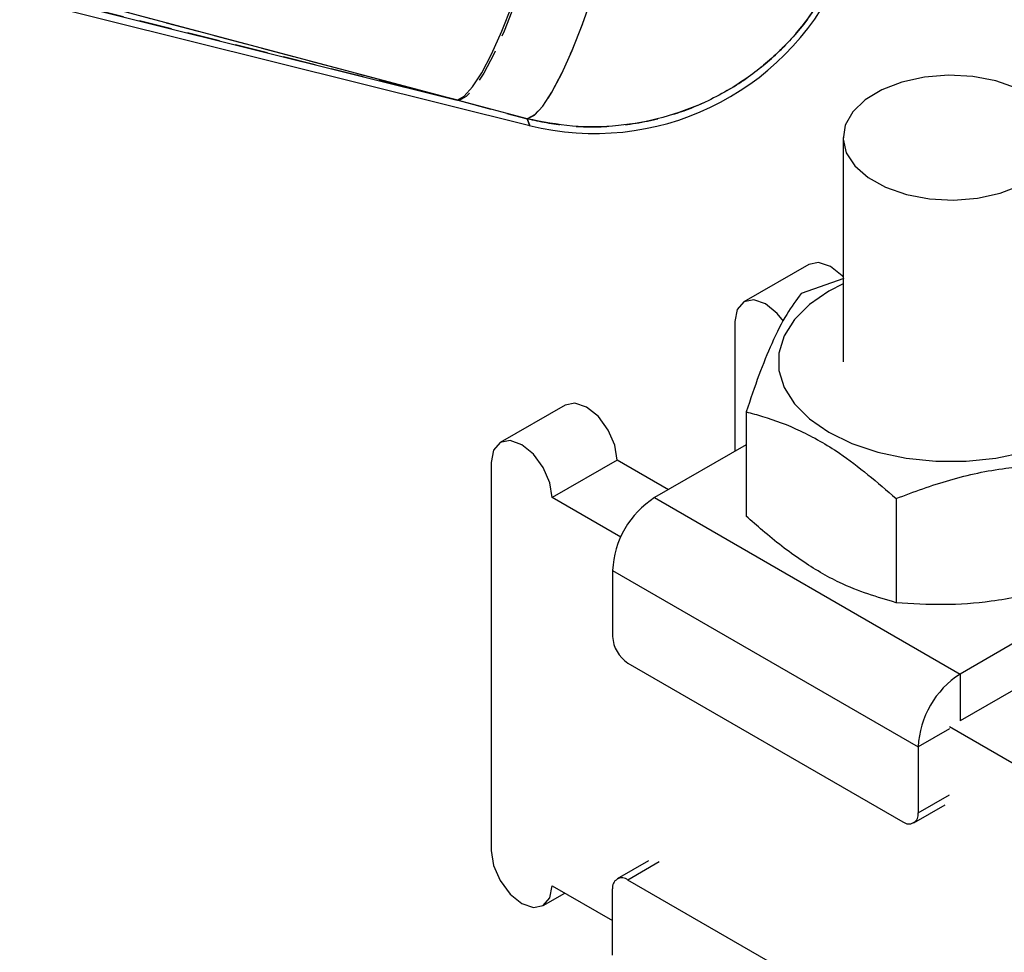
# Model space of a CAD drawing. Extents: x 32 to 417, y 20 to 281.
# Tile 10 of 13: x 247 to 285, y 175 to 211. Entities that reach past the tile are written whole.
import ezdxf

# ---------------------------------------------------------------- set-up
doc = ezdxf.new("R2010")
doc.units = 0
doc.linetypes.add('HIDDEN', pattern=[1.905, 1.27, -0.635])
doc.layers.get('0').update_dxf_attribs({"linetype": 'CONTINUOUS'})

msp = doc.modelspace()

# ---------------------------------------------------------------- linework, layer by layer
at = {"color": 7, "linetype": 'HIDDEN'}
for p, q in [((247.616245, 212.426109), (264.431386, 207.953291)), ((264.431386, 207.953291), (247.55071, 212.163348)), ((264.431386, 207.953291), (267.059846, 207.250643))]:
    msp.add_line(p, q, dxfattribs=at)
at = {"color": 7, "linetype": 'CONTINUOUS'}
for p, q in [((264.349936, 207.973607), (247.616357, 212.426561)), ((247.4851, 211.900268), (267.159401, 206.993479)), ((247.55071, 212.163348), (264.349936, 207.973607)), ((267.060562, 207.248789), (264.349936, 207.973607)), ((279.236341, 206.523929), (279.236459, 197.882135)), ((277.91484, 201.637336), (275.410503, 200.191613)), ((279.271613, 201.088208), (277.619619, 200.507816)), ((275.065255, 199.428518), (275.065325, 194.428486)), ((268.516212, 196.211624), (266.011876, 194.765901)), ((275.502702, 195.947045), (275.502755, 191.929451)), ((275.50272, 194.68099), (271.97164, 192.64254)), ((270.527987, 194.087892), (268.023651, 192.642169)), ((272.501689, 192.948533), (270.527987, 194.087892)), ((265.666628, 194.002806), (265.666834, 179.032772)), ((270.662689, 191.118733), (268.023651, 192.642169)), ((271.97164, 192.64254), (283.756752, 185.839354)), ((281.28622, 192.608398), (281.286275, 188.5908)), ((294.834759, 192.23455), (283.756752, 185.839354)), ((294.834783, 190.431342), (283.756777, 184.036145)), ((270.351213, 189.835818), (282.136324, 183.032633)), ((270.351213, 189.835818), (270.351248, 187.284108)), ((270.940509, 186.263494), (281.547113, 180.140624)), ((283.756752, 185.839354), (283.756777, 184.036145)), ((295.129411, 176.99484), (283.344298, 183.798026)), ((282.136324, 183.032633), (282.136359, 180.480922)), ((281.963737, 180.099373), (283.171711, 180.796722)), ((271.731976, 178.632484), (270.524002, 177.935135)), ((281.547227, 171.771016), (270.940624, 177.893885)), ((267.678608, 176.90904), (268.512171, 177.390246)), ((268.023857, 177.672135), (270.351395, 176.328518)), ((270.351415, 175.001876), (270.35138, 177.553586))]:
    msp.add_line(p, q, dxfattribs=at)
at = {"color": 8, "linetype": 'CONTINUOUS'}
for p, q in [((283.344298, 183.729981), (282.136324, 183.032633)), ((282.136359, 180.480922), (283.344333, 181.178271)), ((272.148598, 178.591233), (270.940624, 177.893885))]:
    msp.add_line(p, q, dxfattribs=at)
at = {"color": 7, "linetype": 'CONTINUOUS', "flags": 128}
for points in [[(264.349936, 207.973607), (264.626204, 208.128065), (264.946087, 208.482095), (265.301271, 209.026516), (265.682562, 209.747205), (266.08005, 210.62547), (266.48344, 211.63853), (266.882269, 212.760108), (267.266183, 213.961113), (267.625226, 215.210393)], [(267.060562, 207.248789), (267.335801, 207.394777), (267.655178, 207.742845), (268.010317, 208.283868), (268.391906, 209.00366), (268.789946, 209.883351), (269.194006, 210.899878), (269.593491, 212.026591), (269.977911, 213.233952), (270.337208, 214.490305)], [(285.926499, 208.438025), (285.125439, 208.714189), (284.238017, 208.880524), (283.308716, 208.928696), (282.384147, 208.856284), (281.510671, 208.666919), (280.73208, 208.370101), (280.087423, 207.980712), (279.609021, 207.518276), (279.320868, 207.005979), (279.237407, 206.469516), (279.362829, 205.935783), (279.690842, 205.431545), (280.204996, 204.982089), (280.879516, 204.609945), (281.680573, 204.333782), (282.567999, 204.167444), (283.497296, 204.119275), (284.421865, 204.191687)], [(284.421865, 204.191687), (285.295345, 204.381049), (286.073934, 204.677866)], [(279.236411, 201.150611), (279.199085, 201.190893), (278.748083, 201.554835), (278.29709, 201.711588), (277.91484, 201.637336)], [(279.236419, 200.88639), (278.689077, 200.603468), (277.942111, 200.089567), (277.361073, 199.508594), (276.963621, 198.878205), (276.761825, 198.217554), (276.761825, 197.546712), (276.963618, 196.886064), (277.361073, 196.255683), (277.942111, 195.67472), (278.689078, 195.160833), (279.579281, 194.729632), (280.585669, 194.394221), (281.677664, 194.164789), (282.822085, 194.048309), (283.984162, 194.04832), (285.128585, 194.164819), (286.220579, 194.394272)], [(276.937409, 199.447979), (276.694749, 199.745171), (276.243747, 200.109113), (275.792753, 200.265865), (275.41042, 200.191567), (275.154957, 199.897531), (275.065255, 199.428518)], [(270.527987, 194.087892), (270.438271, 194.660476), (270.182795, 195.249462), (269.800458, 195.765181), (269.349456, 196.129123), (268.898462, 196.285876), (268.516212, 196.211624)], [(268.023651, 192.642169), (267.933935, 193.214754), (267.678459, 193.80374), (267.296121, 194.319459), (266.845119, 194.683401), (266.394126, 194.840153), (266.011793, 194.765855), (265.75633, 194.471819), (265.666628, 194.002806)], [(265.666834, 179.032772), (265.75655, 178.460188), (266.012025, 177.871201), (266.394363, 177.355483), (266.845361, 176.991543), (267.296358, 176.834789), (267.678692, 176.909086), (267.934154, 177.203123), (268.023857, 177.672135)]]:
    msp.add_lwpolyline(points, dxfattribs=at)
at = {"color": 7, "linetype": 'HIDDEN', "flags": 128}
for points in [[(267.71286, 215.244709), (267.353593, 213.98836), (266.969069, 212.779487), (266.56936, 211.649736), (266.164927, 210.62868), (265.766351, 209.743049), (265.384077, 209.016025), (265.028088, 208.466641), (264.707743, 208.109278), (264.431386, 207.953291)], [(270.342736, 214.545449), (269.983231, 213.282418), (269.598215, 212.067565), (269.197865, 210.933014), (268.792777, 209.908766), (268.393664, 209.021905), (268.011077, 208.295883), (267.655118, 207.749897), (267.33522, 207.398385), (267.059846, 207.250643)], [(267.059846, 207.250643), (267.148255, 207.022273), (267.159401, 206.993479)]]:
    msp.add_lwpolyline(points, dxfattribs=at)
at = {"color": 8, "linetype": 'CONTINUOUS', "flags": 128}
msp.add_lwpolyline([(267.159401, 206.993479), (267.148493, 207.021654), (267.060562, 207.248789)], dxfattribs=at)
at = {"color": 7, "linetype": 'CONTINUOUS'}
for centre, radius, start, end in [((269.664707, 217.038779), 10.353, 255.8807016, 335.158547), ((273.869356, 189.675789), 3.521781, 122.6054791, 177.3955962), ((271.630587, 187.342332), 1.280663, 182.6057871, 237.395014), ((285.654489, 182.872588), 3.521804, 122.6056287, 177.395357), ((281.777132, 180.422639), 0.363924, 230.7983224, 9.2157564), ((270.710607, 177.611868), 0.363924, 50.7988127, 189.2155434)]:
    msp.add_arc(centre, radius, start, end, dxfattribs=at)
at = {"color": 7, "linetype": 'HIDDEN'}
msp.add_open_spline([(267.059846, 207.250643), (267.554212, 207.149545), (268.640214, 206.927459), (270.36217, 206.925217), (272.320194, 207.239993), (274.147786, 207.934109), (275.765191, 208.940469), (277.040917, 210.060845), (278.131543, 211.370884), (278.662759, 212.370559), (278.928368, 212.870397)], degree=3, knots=[0, 0, 0, 0, 0.106309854, 0.233537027, 0.36076261, 0.52336044, 0.642348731, 0.761336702, 0.880668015, 1, 1, 1, 1], dxfattribs=at)
at = {"color": 7, "linetype": 'CONTINUOUS'}
for points, knots in [([(278.928785, 212.869665), (278.630765, 212.313827), (278.065429, 211.259418), (276.904261, 209.92395), (275.552874, 208.774271), (273.998973, 207.873143), (272.297978, 207.2555), (270.56974, 206.941327), (268.79854, 206.907664), (267.63989, 207.13508), (267.060562, 207.248789)], [0, 0, 0, 0, 0.132849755, 0.252012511, 0.37117531, 0.506324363, 0.628859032, 0.751394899, 0.875696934, 1, 1, 1, 1]), ([(277.619619, 200.507816), (277.435882, 200.261181), (277.064425, 199.762565), (276.51407, 198.687214), (275.987973, 197.391782), (275.665444, 196.431557), (275.502702, 195.947045)], [0, 0, 0, 0, 0.26460471, 0.534947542, 0.765343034, 1, 1, 1, 1]), ([(275.502702, 195.947045), (275.712581, 195.892454), (276.396883, 195.714464), (277.596707, 195.25779), (279.346891, 194.274318), (280.56238, 193.23019), (281.28622, 192.608398)], [0, 0, 0, 0, 0.111311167, 0.36292568, 0.620613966, 1, 1, 1, 1]), ([(281.28622, 192.608398), (281.97192, 192.863679), (283.358189, 193.379776), (285.412134, 193.807854), (287.375572, 193.949602), (288.579282, 193.870455), (289.186652, 193.83052)], [0, 0, 0, 0, 0.264604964, 0.534947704, 0.765343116, 1, 1, 1, 1]), ([(281.286275, 188.5908), (280.56244, 188.804689), (279.359226, 189.160231), (277.609588, 190.192171), (276.409063, 191.118827), (275.712634, 191.74173), (275.502755, 191.929451)], [0, 0, 0, 0, 0.37938415, 0.630642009, 0.888688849, 1, 1, 1, 1]), ([(289.186707, 189.812922), (288.501007, 189.557642), (287.114737, 189.041547), (285.060792, 188.613468), (283.097355, 188.471719), (281.893645, 188.550865), (281.286275, 188.5908)], [0, 0, 0, 0, 0.264605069, 0.534947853, 0.765343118, 1, 1, 1, 1])]:
    msp.add_open_spline(points, degree=3, knots=knots, dxfattribs=at)

doc.saveas('drawing.dxf')
